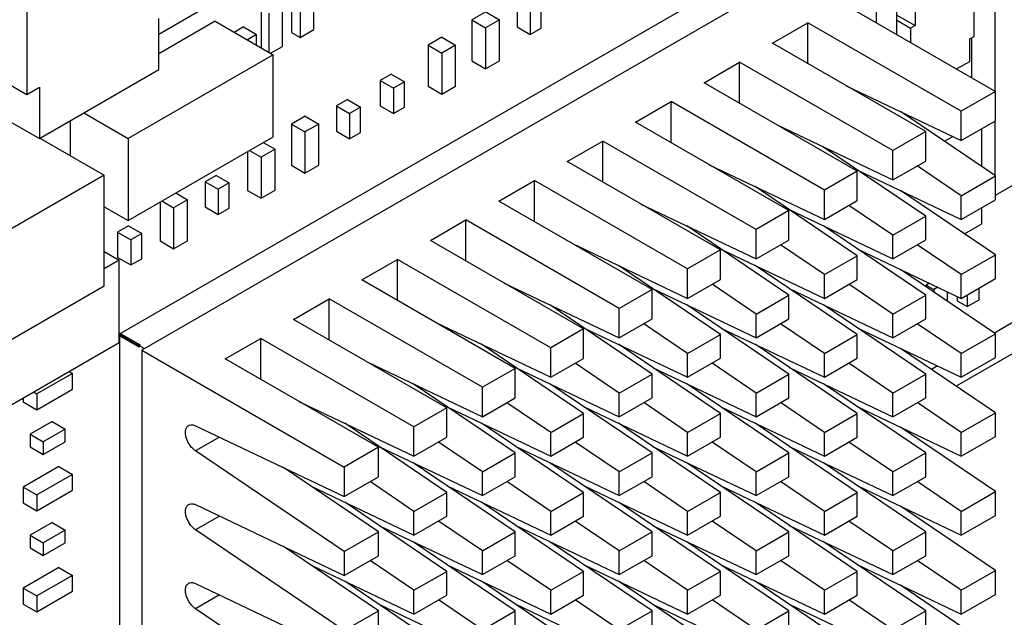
# Model space of a CAD drawing. Header units: inches. Extents: x 0 to 34, y 0 to 22.
# Tile 19 of 55: x 10.774 to 12.046, y 7.57 to 8.343. Entities that reach past the tile are written whole.
import ezdxf

# ---------------------------------------------------------------- set-up
doc = ezdxf.new("R2010")
doc.units = ezdxf.units.IN
doc.header["$LTSCALE"] = 1.87
doc.header["$MEASUREMENT"] = 0
doc.layers.get('0').update_dxf_attribs({"linetype": 'CONTINUOUS'})

msp = doc.modelspace()

# ---------------------------------------------------------------- linework, layer by layer
at = {"color": 7, "linetype": 'CONTINUOUS'}
for p, q in [((12.0336, 8.4242), (12.0336, 8.2506)), ((11.7727, 8.4013), (10.9312, 7.9154)), ((11.7727, 8.4013), (12.0343, 8.2502)), ((11.1246, 8.3794), (11.1246, 8.3263)), ((11.1359, 8.3729), (11.1359, 8.3198)), ((11.1536, 8.33), (11.1536, 8.3831)), ((11.907, 8.3237), (11.907, 8.3743)), ((12.0067, 8.3213), (12.0067, 8.3793)), ((10.7827, 8.3653), (10.7827, 8.2461)), ((11.6543, 8.3701), (10.904, 7.9369)), ((10.9532, 8.3241), (11.0189, 8.3621)), ((11.1133, 8.3084), (11.1133, 8.3615)), ((11.4163, 8.3662), (11.4163, 8.3335)), ((11.4474, 8.3319), (11.4474, 8.3645)), ((11.8802, 8.3588), (11.8802, 8.3392)), ((11.9304, 8.3641), (11.9304, 8.3352)), ((11.0857, 8.357), (11.0857, 8.3063)), ((11.0956, 8.3512), (11.0956, 8.3006)), ((11.3757, 8.3529), (11.3579, 8.3426)), ((11.3757, 8.3529), (11.3934, 8.3427)), ((11.4333, 8.3564), (11.4333, 8.3237)), ((11.907, 8.3486), (11.9304, 8.3352)), ((10.9532, 8.2784), (10.9532, 8.3445)), ((11.026, 8.3408), (10.9532, 8.2988)), ((11.026, 8.3408), (11.1009, 8.2976)), ((11.0628, 8.3335), (11.0507, 8.3265)), ((11.0628, 8.3335), (11.0797, 8.3237)), ((11.3579, 8.3426), (11.3579, 8.2896)), ((11.3579, 8.3426), (11.3756, 8.3324)), ((11.3934, 8.3427), (11.3756, 8.3324)), ((11.3934, 8.2897), (11.3934, 8.3427)), ((11.4163, 8.3335), (11.4333, 8.3237)), ((11.7462, 8.3125), (11.7921, 8.339)), ((11.7921, 8.2859), (11.7921, 8.339)), ((11.9901, 8.2247), (11.7921, 8.339)), ((11.907, 8.3421), (11.9247, 8.3319)), ((11.9304, 8.3352), (11.9247, 8.3319)), ((11.0797, 8.3237), (11.0677, 8.3167)), ((11.0797, 8.3098), (11.0797, 8.3237)), ((11.1246, 8.3263), (11.1359, 8.3198)), ((11.1359, 8.3198), (11.1536, 8.33)), ((11.3756, 8.3324), (11.3756, 8.2794)), ((11.4333, 8.3237), (11.4474, 8.3319)), ((11.9247, 8.3319), (11.9247, 8.3135)), ((12.0011, 8.318), (12.0067, 8.3213)), ((11.0978, 8.2994), (11.1133, 8.3084)), ((11.3192, 8.3203), (11.3013, 8.31)), ((11.3013, 8.31), (11.3013, 8.2569)), ((11.3013, 8.31), (11.319, 8.2998)), ((11.3368, 8.3101), (11.319, 8.2998)), ((11.3192, 8.3203), (11.3368, 8.3101)), ((11.3368, 8.257), (11.3368, 8.3101)), ((11.9442, 8.1982), (11.7462, 8.3125)), ((12.0011, 8.289), (12.0011, 8.318)), ((12.0032, 8.3192), (12.0032, 8.2682)), ((11.1009, 8.2976), (10.9136, 8.1894)), ((11.1009, 8.1914), (11.1009, 8.2976)), ((11.319, 8.2998), (11.319, 8.2467)), ((11.3579, 8.2896), (11.3756, 8.2794)), ((11.3756, 8.2794), (11.3934, 8.2897)), ((11.6578, 8.2614), (11.7038, 8.288)), ((11.7038, 8.2349), (11.7038, 8.288)), ((11.9017, 8.1737), (11.7038, 8.288)), ((11.9841, 8.2792), (12.0011, 8.289)), ((10.7325, 8.2751), (10.7827, 8.2461)), ((10.799, 8.1894), (10.9532, 8.2784)), ((11.2537, 8.2723), (11.2395, 8.2641)), ((11.2537, 8.2723), (11.2706, 8.2625)), ((11.2395, 8.2641), (11.2395, 8.2314)), ((11.2395, 8.2641), (11.2565, 8.2543)), ((11.2706, 8.2625), (11.2565, 8.2543)), ((11.2706, 8.2298), (11.2706, 8.2625)), ((11.3013, 8.2569), (11.319, 8.2467)), ((11.319, 8.2467), (11.3368, 8.257)), ((11.8558, 8.1471), (11.6578, 8.2614)), ((11.8414, 8.2575), (11.9901, 8.1867)), ((10.7827, 8.2461), (10.799, 8.2555)), ((10.799, 8.2555), (10.799, 8.1894)), ((11.2565, 8.2543), (11.2565, 8.2216)), ((12.0343, 8.2502), (11.9901, 8.2247)), ((12.0343, 8.2122), (12.0343, 8.2502)), ((11.1971, 8.2396), (11.183, 8.2314)), ((11.183, 8.2314), (11.183, 8.1988)), ((11.183, 8.2314), (11.1999, 8.2216)), ((11.1971, 8.2396), (11.2141, 8.2298)), ((11.2395, 8.2314), (11.2565, 8.2216)), ((11.5694, 8.2104), (11.6154, 8.237)), ((11.6154, 8.1839), (11.6154, 8.237)), ((11.8134, 8.1226), (11.6154, 8.237)), ((10.8563, 8.2224), (10.9136, 8.1894)), ((11.2141, 8.2298), (11.1999, 8.2216)), ((11.1999, 8.2216), (11.1999, 8.189)), ((11.2141, 8.1971), (11.2141, 8.2298)), ((11.2565, 8.2216), (11.2706, 8.2298)), ((12.0343, 8.1408), (11.9116, 8.224)), ((11.9901, 8.1867), (11.9901, 8.2247)), ((12.0343, 8.1159), (12.2175, 8.2217)), ((10.7488, 8.2183), (10.799, 8.1894)), ((10.8386, 8.2122), (10.8386, 8.1673)), ((11.1424, 8.2182), (11.1246, 8.2079)), ((11.1246, 8.2079), (11.1246, 8.1548)), ((11.1246, 8.2079), (11.1422, 8.1977)), ((11.1601, 8.208), (11.1422, 8.1977)), ((11.1424, 8.2182), (11.1601, 8.208)), ((11.1601, 8.1549), (11.1601, 8.208)), ((11.7674, 8.0961), (11.5694, 8.2104)), ((11.753, 8.2065), (11.9017, 8.1356)), ((11.9244, 8.2154), (11.9244, 8.2179)), ((11.9244, 8.2166), (11.9257, 8.2173)), ((11.9901, 8.1867), (12.0343, 8.2122)), ((12.0336, 8.2118), (12.0336, 8.1413)), ((11.1422, 8.1977), (11.1422, 8.1446)), ((11.183, 8.1988), (11.1999, 8.189)), ((11.1999, 8.189), (11.2141, 8.1971)), ((11.9442, 8.1982), (11.9017, 8.1737)), ((11.9442, 8.1601), (11.9442, 8.1982)), ((12.0166, 8.1528), (12.0166, 8.202)), ((10.7997, 8.1898), (10.8828, 8.1418)), ((10.9136, 8.0832), (11.1009, 8.1914)), ((10.9136, 8.1894), (10.9136, 8.0832)), ((11.0883, 8.1841), (11.1035, 8.1753)), ((11.481, 8.1594), (11.527, 8.1859)), ((11.527, 8.1328), (11.527, 8.1859)), ((11.725, 8.0716), (11.527, 8.1859)), ((11.9683, 8.1856), (11.9792, 8.1919)), ((11.068, 8.1724), (11.068, 8.1222)), ((11.0705, 8.1738), (11.0857, 8.165)), ((11.1035, 8.1753), (11.0857, 8.165)), ((11.1035, 8.1223), (11.1035, 8.1753)), ((11.9442, 8.0888), (11.8123, 8.1782)), ((11.9017, 8.1356), (11.9017, 8.1737)), ((11.0857, 8.165), (11.0857, 8.112)), ((11.679, 8.0451), (11.481, 8.1594)), ((11.6646, 8.1554), (11.8134, 8.0846)), ((11.9017, 8.1356), (11.9442, 8.1601)), ((11.1246, 8.1548), (11.1422, 8.1446)), ((11.1422, 8.1446), (11.1601, 8.1549)), ((11.8558, 8.1471), (11.8134, 8.1226)), ((11.8558, 8.1091), (11.8558, 8.1471)), ((11.8563, 8.1483), (11.9901, 8.0846)), ((11.9901, 8.1153), (11.9333, 8.1538)), ((10.8828, 8.1418), (10.6205, 7.9903)), ((10.8828, 7.9989), (10.8828, 8.1418)), ((11.0274, 8.1416), (11.0133, 8.1334)), ((11.0133, 8.1334), (11.0133, 8.1008)), ((11.0133, 8.1334), (11.0302, 8.1237)), ((11.0274, 8.1416), (11.0444, 8.1318)), ((11.0444, 8.1318), (11.0302, 8.1237)), ((11.0444, 8.0992), (11.0444, 8.1318)), ((11.3926, 8.1083), (11.4386, 8.1349)), ((11.4386, 8.0818), (11.4386, 8.1349)), ((11.6366, 8.0206), (11.4386, 8.1349)), ((11.9901, 8.1153), (12.0343, 8.1408)), ((12.0343, 8.1101), (12.0343, 8.1408)), ((10.9752, 8.1188), (10.9904, 8.11)), ((11.0302, 8.1237), (11.0302, 8.091)), ((11.068, 8.1222), (11.0857, 8.112)), ((11.0857, 8.112), (11.1035, 8.1223)), ((11.8558, 8.0377), (11.7239, 8.1272)), ((11.8134, 8.0846), (11.8134, 8.1226)), ((12.0343, 8.0388), (11.9116, 8.122)), ((10.9549, 8.1071), (10.9549, 8.0569)), ((10.9573, 8.1085), (10.9725, 8.0997)), ((10.9904, 8.11), (10.9725, 8.0997)), ((10.9904, 8.0569), (10.9904, 8.11)), ((11.5906, 7.994), (11.3926, 8.1083)), ((11.5762, 8.1044), (11.725, 8.0336)), ((11.8134, 8.0846), (11.8558, 8.1091)), ((11.9901, 8.0846), (11.9901, 8.1153)), ((11.9901, 8.0846), (12.0343, 8.1101)), ((10.8828, 8.101), (10.9136, 8.0832)), ((10.9725, 8.0997), (10.9725, 8.0467)), ((11.0133, 8.1008), (11.0302, 8.091)), ((11.0302, 8.091), (11.0444, 8.0992)), ((11.7674, 8.0961), (11.725, 8.0716)), ((11.7674, 8.058), (11.7674, 8.0961)), ((11.768, 8.0973), (11.9017, 8.0336)), ((11.9017, 8.0643), (11.8449, 8.1028)), ((12.0166, 8.0788), (12.0166, 8.0999)), ((11.3042, 8.0573), (11.3502, 8.0839)), ((11.3502, 8.0308), (11.3502, 8.0839)), ((11.5482, 7.9695), (11.3502, 8.0839)), ((11.9017, 8.0643), (11.9442, 8.0888)), ((11.9442, 8.0581), (11.9442, 8.0888)), ((11.9943, 8.0659), (12.0166, 8.0788)), ((10.9143, 8.0763), (10.9001, 8.0681)), ((10.9001, 8.0681), (10.9001, 8.0355)), ((10.9001, 8.0681), (10.9171, 8.0583)), ((10.9143, 8.0763), (10.9312, 8.0665)), ((10.9312, 8.0665), (10.9171, 8.0583)), ((10.9312, 8.0338), (10.9312, 8.0665)), ((11.7674, 7.9867), (11.6355, 8.0762)), ((11.725, 8.0336), (11.725, 8.0716)), ((11.9442, 7.9867), (11.8123, 8.0762)), ((10.9171, 8.0583), (10.9171, 8.0257)), ((10.9549, 8.0569), (10.9725, 8.0467)), ((10.9725, 8.0467), (10.9904, 8.0569)), ((11.5022, 7.943), (11.3042, 8.0573)), ((11.4878, 8.0534), (11.6366, 7.9825)), ((11.725, 8.0336), (11.7674, 8.058)), ((11.9017, 8.0336), (11.9017, 8.0643)), ((11.9017, 8.0336), (11.9442, 8.0581)), ((10.8828, 8.043), (10.9022, 8.0318)), ((11.679, 8.0451), (11.6366, 8.0206)), ((11.679, 8.007), (11.679, 8.0451)), ((11.6796, 8.0463), (11.8134, 7.9825)), ((11.8134, 8.0132), (11.7565, 8.0518)), ((11.8564, 8.0462), (11.9901, 7.9825)), ((11.9901, 8.0132), (11.9333, 8.0518)), ((10.9022, 8.0318), (10.8828, 8.0206)), ((10.9001, 8.0355), (10.9171, 8.0257)), ((10.9022, 7.9256), (10.9022, 8.0318)), ((10.9171, 8.0257), (10.9312, 8.0338)), ((11.2158, 8.0063), (11.2618, 8.0328)), ((11.2618, 7.9797), (11.2618, 8.0328)), ((11.4598, 7.9185), (11.2618, 8.0328)), ((11.8134, 8.0132), (11.8558, 8.0377)), ((11.8558, 8.007), (11.8558, 8.0377)), ((11.9901, 8.0132), (12.0343, 8.0388)), ((12.0343, 8.0081), (12.0343, 8.0388)), ((11.679, 7.9357), (11.5471, 8.0251)), ((11.6366, 7.9825), (11.6366, 8.0206)), ((11.8558, 7.9357), (11.7239, 8.0252)), ((12.0343, 7.9367), (11.9116, 8.0199)), ((11.9156, 8.018), (11.915, 8.0177)), ((11.4138, 7.892), (11.2158, 8.0063)), ((11.3995, 8.0023), (11.5482, 7.9315)), ((11.6366, 7.9825), (11.679, 8.007)), ((11.8134, 7.9825), (11.8134, 8.0132)), ((11.8134, 7.9825), (11.8558, 8.007)), ((11.9901, 7.9825), (11.9901, 8.0132)), ((11.9901, 7.9825), (12.0343, 8.0081)), ((10.6205, 7.8474), (10.8828, 7.9989)), ((11.5906, 7.994), (11.5482, 7.9695)), ((11.5906, 7.956), (11.5906, 7.994)), ((11.5912, 7.9952), (11.725, 7.9315)), ((11.725, 7.9622), (11.6681, 8.0007)), ((11.768, 7.9952), (11.9017, 7.9315)), ((11.9017, 7.9622), (11.8449, 8.0008)), ((11.949, 8.0022), (11.9449, 7.9998)), ((11.9449, 7.9998), (11.9449, 7.9974)), ((11.9449, 7.9998), (11.9548, 7.9941)), ((11.9598, 7.997), (11.9548, 7.9941)), ((11.9548, 7.9941), (11.9548, 7.9907)), ((11.9725, 7.9787), (11.9725, 7.991)), ((12.0131, 7.9808), (12.0131, 7.9958)), ((11.1275, 7.9552), (11.1734, 7.9818)), ((11.1734, 7.9287), (11.1734, 7.9818)), ((11.3714, 7.8675), (11.1734, 7.9818)), ((11.725, 7.9622), (11.7674, 7.9867)), ((11.7674, 7.956), (11.7674, 7.9867)), ((11.9017, 7.9622), (11.9442, 7.9867)), ((11.9442, 7.956), (11.9442, 7.9867)), ((11.9848, 7.9851), (11.9848, 7.9792)), ((11.9848, 7.9792), (11.9976, 7.9718)), ((11.9976, 7.9868), (11.9976, 7.9718)), ((11.9976, 7.9718), (12.0131, 7.9808)), ((11.5906, 7.8846), (11.4587, 7.9741)), ((11.5482, 7.9315), (11.5482, 7.9695)), ((11.7674, 7.8846), (11.6355, 7.9741)), ((11.9442, 7.8846), (11.8123, 7.9741)), ((11.3254, 7.8409), (11.1275, 7.9552)), ((11.5482, 7.9315), (11.5906, 7.956)), ((11.725, 7.9315), (11.725, 7.9622)), ((11.725, 7.9315), (11.7674, 7.956)), ((11.9017, 7.9315), (11.9017, 7.9622)), ((11.9017, 7.9315), (11.9442, 7.956)), ((12.0647, 7.9559), (12.033, 7.9376)), ((11.3111, 7.9513), (11.4598, 7.8805)), ((11.5022, 7.943), (11.4598, 7.9185)), ((11.5022, 7.9049), (11.5022, 7.943)), ((11.5028, 7.9442), (11.6366, 7.8805)), ((11.6366, 7.9112), (11.5798, 7.9497)), ((11.6796, 7.9442), (11.8134, 7.8805)), ((11.8134, 7.9112), (11.7565, 7.9497)), ((11.8564, 7.9442), (11.9901, 7.8805)), ((11.9901, 7.9112), (11.9333, 7.9497)), ((10.9022, 7.9379), (10.9291, 7.9224)), ((10.9022, 7.9363), (10.9277, 7.9216)), ((10.9022, 7.9346), (10.9277, 7.9199)), ((10.9026, 7.9344), (10.9026, 7.0681)), ((11.0391, 7.9042), (11.085, 7.9307)), ((11.085, 7.8777), (11.085, 7.9307)), ((11.283, 7.8164), (11.085, 7.9307)), ((11.6366, 7.9112), (11.679, 7.9357)), ((11.679, 7.905), (11.679, 7.9357)), ((11.8134, 7.9112), (11.8558, 7.9357)), ((11.8558, 7.905), (11.8558, 7.9357)), ((12.0994, 7.9359), (11.9836, 7.8691)), ((11.9901, 7.9112), (12.0343, 7.9367)), ((12.0343, 7.906), (12.0343, 7.9367)), ((10.7149, 7.8175), (10.9022, 7.9256)), ((10.9291, 7.9224), (10.9277, 7.9216)), ((10.9277, 7.9216), (10.9277, 7.9199)), ((10.9277, 7.9199), (10.9291, 7.9207)), ((10.9291, 7.9207), (10.9291, 7.9224)), ((10.9291, 7.9207), (10.9348, 7.9175)), ((10.9312, 7.9154), (10.9312, 6.952)), ((10.9312, 7.9154), (11.1929, 7.7644)), ((11.5022, 7.8336), (11.3703, 7.9231)), ((11.4598, 7.8805), (11.4598, 7.9185)), ((11.679, 7.8336), (11.5471, 7.9231)), ((11.8558, 7.8336), (11.7239, 7.9231)), ((12.0343, 7.8346), (11.9116, 7.9179)), ((11.9143, 7.916), (11.9149, 7.9163)), ((11.2371, 7.7899), (11.0391, 7.9042)), ((11.4598, 7.8805), (11.5022, 7.9049)), ((11.6366, 7.8805), (11.6366, 7.9112)), ((11.6366, 7.8805), (11.679, 7.905)), ((11.8134, 7.8805), (11.8134, 7.9112)), ((11.8134, 7.8805), (11.8558, 7.905)), ((11.9901, 7.8805), (11.9901, 7.9112)), ((11.9901, 7.8805), (12.0343, 7.906)), ((10.8373, 7.8881), (10.8418, 7.8855)), ((11.2227, 7.9003), (11.3714, 7.8294)), ((11.4138, 7.892), (11.3714, 7.8675)), ((11.4138, 7.8539), (11.4138, 7.892)), ((11.4144, 7.8932), (11.5482, 7.8294)), ((11.5482, 7.8601), (11.4914, 7.8987)), ((11.5912, 7.8931), (11.725, 7.8294)), ((11.725, 7.8601), (11.6681, 7.8987)), ((11.768, 7.8931), (11.9017, 7.8294)), ((11.9017, 7.8601), (11.8449, 7.8987)), ((11.9594, 7.8951), (11.9517, 7.8907)), ((10.8418, 7.8855), (10.7958, 7.859)), ((10.8418, 7.8649), (10.8418, 7.8855)), ((11.5482, 7.8601), (11.5906, 7.8846)), ((11.5906, 7.8539), (11.5906, 7.8846)), ((11.725, 7.8601), (11.7674, 7.8846)), ((11.7674, 7.8539), (11.7674, 7.8846)), ((11.9017, 7.8601), (11.9442, 7.8846)), ((11.9442, 7.8539), (11.9442, 7.8846)), ((10.7958, 7.8384), (10.8418, 7.8649)), ((11.4138, 7.7826), (11.2819, 7.872)), ((11.3714, 7.8294), (11.3714, 7.8675)), ((11.5906, 7.7826), (11.4587, 7.8721)), ((11.7674, 7.7826), (11.6355, 7.8721)), ((11.9442, 7.7826), (11.8123, 7.8721)), ((10.7781, 7.854), (10.7781, 7.8486)), ((10.7913, 7.8616), (10.7958, 7.859)), ((10.7958, 7.859), (10.7958, 7.8384)), ((11.3714, 7.8294), (11.4138, 7.8539)), ((11.5482, 7.8294), (11.5482, 7.8601)), ((11.5482, 7.8294), (11.5906, 7.8539)), ((11.725, 7.8294), (11.725, 7.8601)), ((11.725, 7.8294), (11.7674, 7.8539)), ((11.9017, 7.8294), (11.9017, 7.8601)), ((11.9017, 7.8294), (11.9442, 7.8539)), ((10.7781, 7.8486), (10.7958, 7.8384)), ((11.1343, 7.8492), (11.283, 7.7784)), ((11.3254, 7.8409), (11.283, 7.8164)), ((11.3254, 7.8029), (11.3254, 7.8409)), ((11.326, 7.8421), (11.4598, 7.7784)), ((11.4598, 7.8091), (11.403, 7.8476)), ((11.5029, 7.8421), (11.6366, 7.7784)), ((11.6366, 7.8091), (11.5798, 7.8477)), ((11.6796, 7.8421), (11.8134, 7.7784)), ((11.8134, 7.8091), (11.7565, 7.8477)), ((11.8564, 7.8421), (11.9901, 7.7784)), ((11.9901, 7.8091), (11.9333, 7.8477)), ((11.4598, 7.8091), (11.5022, 7.8336)), ((11.5022, 7.8029), (11.5022, 7.8336)), ((11.6366, 7.8091), (11.679, 7.8336)), ((11.679, 7.8029), (11.679, 7.8336)), ((11.8134, 7.8091), (11.8558, 7.8336)), ((11.8558, 7.8029), (11.8558, 7.8336)), ((11.9901, 7.8091), (12.0343, 7.8346)), ((12.0343, 7.8039), (12.0343, 7.8346)), ((10.8153, 7.8232), (10.787, 7.8068)), ((10.8322, 7.8134), (10.804, 7.797)), ((10.8153, 7.8232), (10.8322, 7.8134)), ((10.8322, 7.7971), (10.8322, 7.8134)), ((11.0007, 7.8179), (11.1929, 7.7263)), ((11.3254, 7.7315), (11.1935, 7.821)), ((11.283, 7.7784), (11.283, 7.8164)), ((11.5022, 7.7315), (11.3703, 7.821)), ((11.679, 7.7315), (11.5471, 7.821)), ((11.8558, 7.7315), (11.7239, 7.821)), ((12.0343, 7.7326), (11.9116, 7.8158)), ((10.787, 7.8068), (10.787, 7.7905)), ((10.787, 7.8068), (10.804, 7.797)), ((11.0316, 7.8032), (11.0007, 7.7853)), ((11.283, 7.7784), (11.3254, 7.8029)), ((11.4598, 7.7784), (11.4598, 7.8091)), ((11.4598, 7.7784), (11.5022, 7.8029)), ((11.6366, 7.7784), (11.6366, 7.8091)), ((11.6366, 7.7784), (11.679, 7.8029)), ((11.8134, 7.7784), (11.8134, 7.8091)), ((11.8134, 7.7784), (11.8558, 7.8029)), ((11.9901, 7.7784), (11.9901, 7.8091)), ((11.9901, 7.7784), (12.0343, 7.8039)), ((10.787, 7.7905), (10.804, 7.7807)), ((10.804, 7.7807), (10.8322, 7.7971)), ((10.804, 7.797), (10.804, 7.7807)), ((11.2371, 7.7899), (11.1929, 7.7644)), ((11.2371, 7.7518), (11.2371, 7.7899)), ((11.2376, 7.7911), (11.3714, 7.7274)), ((11.3714, 7.7581), (11.3146, 7.7966)), ((11.4145, 7.7911), (11.5482, 7.7274)), ((11.5482, 7.7581), (11.4914, 7.7966)), ((11.5912, 7.7911), (11.725, 7.7274)), ((11.725, 7.7581), (11.6681, 7.7966)), ((11.768, 7.7911), (11.9017, 7.7274)), ((11.9017, 7.7581), (11.8449, 7.7966)), ((11.1929, 7.655), (11.0007, 7.7853)), ((11.3714, 7.7581), (11.4138, 7.7826)), ((11.4138, 7.7519), (11.4138, 7.7826)), ((11.5482, 7.7581), (11.5906, 7.7826)), ((11.5906, 7.7519), (11.5906, 7.7826)), ((11.725, 7.7581), (11.7674, 7.7826)), ((11.7674, 7.7519), (11.7674, 7.7826)), ((11.9017, 7.7581), (11.9442, 7.7826)), ((11.9442, 7.7519), (11.9442, 7.7826)), ((10.8241, 7.7651), (10.7781, 7.7386)), ((10.8241, 7.7651), (10.8418, 7.7549)), ((11.2371, 7.6805), (11.1144, 7.7637)), ((11.1929, 7.7644), (11.1929, 7.7263)), ((11.4138, 7.6805), (11.2819, 7.77)), ((11.5906, 7.6805), (11.4587, 7.77)), ((11.7674, 7.6805), (11.6355, 7.77)), ((11.9442, 7.6805), (11.8123, 7.77)), ((10.8418, 7.7549), (10.7958, 7.7283)), ((10.8418, 7.7343), (10.8418, 7.7549)), ((11.1929, 7.7263), (11.2371, 7.7518)), ((11.3714, 7.7274), (11.3714, 7.7581)), ((11.3714, 7.7274), (11.4138, 7.7519)), ((11.5482, 7.7274), (11.5482, 7.7581)), ((11.5482, 7.7274), (11.5906, 7.7519)), ((11.725, 7.7274), (11.725, 7.7581)), ((11.725, 7.7274), (11.7674, 7.7519)), ((11.9017, 7.7274), (11.9017, 7.7581)), ((11.9017, 7.7274), (11.9442, 7.7519)), ((10.7781, 7.7386), (10.7781, 7.718)), ((10.7781, 7.7386), (10.7958, 7.7283)), ((11.1493, 7.74), (11.283, 7.6763)), ((11.283, 7.707), (11.2262, 7.7456)), ((11.3261, 7.74), (11.4598, 7.6763)), ((11.4598, 7.707), (11.403, 7.7456)), ((11.5029, 7.74), (11.6366, 7.6763)), ((11.6366, 7.707), (11.5798, 7.7456)), ((11.6796, 7.74), (11.8134, 7.6764)), ((11.8134, 7.7071), (11.7565, 7.7456)), ((11.8564, 7.7401), (11.9901, 7.6764)), ((11.9901, 7.7071), (11.9333, 7.7456)), ((10.7958, 7.7078), (10.8418, 7.7343)), ((10.7958, 7.7283), (10.7958, 7.7078)), ((11.283, 7.707), (11.3254, 7.7315)), ((11.3254, 7.7008), (11.3254, 7.7315)), ((11.4598, 7.707), (11.5022, 7.7315)), ((11.5022, 7.7008), (11.5022, 7.7315)), ((11.6366, 7.707), (11.679, 7.7315)), ((11.679, 7.7008), (11.679, 7.7315)), ((11.8134, 7.7071), (11.8558, 7.7315)), ((11.8558, 7.7008), (11.8558, 7.7315)), ((11.9901, 7.7071), (12.0343, 7.7326)), ((12.0343, 7.7019), (12.0343, 7.7326)), ((10.7781, 7.718), (10.7958, 7.7078)), ((11.0007, 7.7158), (11.1929, 7.6243)), ((11.3254, 7.6295), (11.1935, 7.7189)), ((11.5022, 7.6295), (11.3703, 7.719)), ((11.679, 7.6295), (11.5471, 7.719)), ((11.8558, 7.6295), (11.7239, 7.719)), ((12.0343, 7.6305), (11.9116, 7.7137)), ((11.0316, 7.7011), (11.0007, 7.6833)), ((11.283, 7.6763), (11.283, 7.707)), ((11.283, 7.6763), (11.3254, 7.7008)), ((11.4598, 7.6763), (11.4598, 7.707)), ((11.4598, 7.6763), (11.5022, 7.7008)), ((11.6366, 7.6763), (11.6366, 7.707)), ((11.6366, 7.6763), (11.679, 7.7008)), ((11.8134, 7.6764), (11.8134, 7.7071)), ((11.8134, 7.6764), (11.8558, 7.7008)), ((11.9901, 7.6764), (11.9901, 7.7071)), ((11.9901, 7.6764), (12.0343, 7.7019)), ((10.8153, 7.6925), (10.787, 7.6762)), ((10.8153, 7.6925), (10.8322, 7.6827)), ((11.2377, 7.689), (11.3714, 7.6253)), ((11.3714, 7.656), (11.3146, 7.6945)), ((11.4145, 7.689), (11.5482, 7.6253)), ((11.5482, 7.656), (11.4914, 7.6946)), ((11.5912, 7.689), (11.725, 7.6253)), ((11.725, 7.656), (11.6681, 7.6946)), ((11.768, 7.689), (11.9017, 7.6253)), ((11.9017, 7.656), (11.8449, 7.6946)), ((10.787, 7.6762), (10.787, 7.6599)), ((10.787, 7.6762), (10.804, 7.6664)), ((10.8322, 7.6827), (10.804, 7.6664)), ((10.8322, 7.6664), (10.8322, 7.6827)), ((11.1929, 7.5529), (11.0007, 7.6833)), ((11.1929, 7.655), (11.2371, 7.6805)), ((11.2371, 7.6498), (11.2371, 7.6805)), ((11.3714, 7.656), (11.4138, 7.6805)), ((11.4138, 7.6498), (11.4138, 7.6805)), ((11.5482, 7.656), (11.5906, 7.6805)), ((11.5906, 7.6498), (11.5906, 7.6805)), ((11.725, 7.656), (11.7674, 7.6805)), ((11.7674, 7.6498), (11.7674, 7.6805)), ((11.9017, 7.656), (11.9442, 7.6805)), ((11.9442, 7.6498), (11.9442, 7.6805)), ((10.787, 7.6599), (10.804, 7.6501)), ((10.804, 7.6501), (10.8322, 7.6664)), ((10.804, 7.6664), (10.804, 7.6501)), ((11.2371, 7.5784), (11.1144, 7.6617)), ((11.4138, 7.5784), (11.2819, 7.6679)), ((11.5906, 7.5784), (11.4587, 7.6679)), ((11.7674, 7.5785), (11.6355, 7.6679)), ((11.9442, 7.5785), (11.8123, 7.6679)), ((11.1929, 7.655), (11.1929, 7.6243)), ((11.1929, 7.6243), (11.2371, 7.6498)), ((11.3714, 7.6253), (11.3714, 7.656)), ((11.3714, 7.6253), (11.4138, 7.6498)), ((11.5482, 7.6253), (11.5482, 7.656)), ((11.5482, 7.6253), (11.5906, 7.6498)), ((11.725, 7.6253), (11.725, 7.656)), ((11.725, 7.6253), (11.7674, 7.6498)), ((11.9017, 7.6253), (11.9017, 7.656)), ((11.9017, 7.6253), (11.9442, 7.6498)), ((10.8241, 7.6345), (10.7781, 7.6079)), ((10.8241, 7.6345), (10.8418, 7.6242)), ((11.1493, 7.638), (11.283, 7.5743)), ((11.283, 7.605), (11.2262, 7.6435)), ((11.3261, 7.638), (11.4598, 7.5743)), ((11.4598, 7.605), (11.403, 7.6435)), ((11.5029, 7.638), (11.6366, 7.5743)), ((11.6366, 7.605), (11.5798, 7.6435)), ((11.6796, 7.638), (11.8134, 7.5743)), ((11.8134, 7.605), (11.7565, 7.6435)), ((11.8564, 7.638), (11.9901, 7.5743)), ((11.9901, 7.605), (11.9333, 7.6436)), ((10.8418, 7.6242), (10.7958, 7.5977)), ((10.8418, 7.6037), (10.8418, 7.6242)), ((11.283, 7.605), (11.3254, 7.6295)), ((11.3254, 7.5988), (11.3254, 7.6295)), ((11.4598, 7.605), (11.5022, 7.6295)), ((11.5022, 7.5988), (11.5022, 7.6295)), ((11.6366, 7.605), (11.679, 7.6295)), ((11.679, 7.5988), (11.679, 7.6295)), ((11.8134, 7.605), (11.8558, 7.6295)), ((11.8558, 7.5988), (11.8558, 7.6295)), ((11.9901, 7.605), (12.0343, 7.6305)), ((12.0343, 7.5998), (12.0343, 7.6305)), ((11.0007, 7.6137), (11.1929, 7.5222)), ((11.3254, 7.5274), (11.1935, 7.6169)), ((11.5022, 7.5274), (11.3703, 7.6169)), ((11.679, 7.5274), (11.5471, 7.6169)), ((11.8558, 7.5274), (11.7239, 7.6169)), ((12.0343, 7.5285), (11.9116, 7.6117)), ((10.7781, 7.6079), (10.7781, 7.5873)), ((10.7781, 7.6079), (10.7958, 7.5977)), ((10.7958, 7.5771), (10.8418, 7.6037)), ((10.7958, 7.5977), (10.7958, 7.5771)), ((11.0316, 7.599), (11.0007, 7.5812)), ((11.283, 7.5743), (11.283, 7.605)), ((11.283, 7.5743), (11.3254, 7.5988)), ((11.4598, 7.5743), (11.4598, 7.605)), ((11.4598, 7.5743), (11.5022, 7.5988)), ((11.6366, 7.5743), (11.6366, 7.605)), ((11.6366, 7.5743), (11.679, 7.5988)), ((11.8134, 7.5743), (11.8134, 7.605)), ((11.8134, 7.5743), (11.8558, 7.5988)), ((11.9901, 7.5743), (11.9901, 7.605)), ((11.9901, 7.5743), (12.0343, 7.5998)), ((10.7781, 7.5873), (10.7958, 7.5771)), ((11.2377, 7.5869), (11.3714, 7.5232)), ((11.3714, 7.5539), (11.3146, 7.5925)), ((11.4145, 7.5869), (11.5482, 7.5232)), ((11.5482, 7.554), (11.4914, 7.5925)), ((11.5912, 7.587), (11.725, 7.5233)), ((11.725, 7.554), (11.6681, 7.5925)), ((11.768, 7.587), (11.9017, 7.5233)), ((11.9017, 7.554), (11.8449, 7.5925)), ((11.1929, 7.4509), (11.0007, 7.5812)), ((11.1929, 7.5529), (11.2371, 7.5784)), ((11.2371, 7.5477), (11.2371, 7.5784)), ((11.3714, 7.5539), (11.4138, 7.5784)), ((11.4138, 7.5477), (11.4138, 7.5784)), ((11.5482, 7.554), (11.5906, 7.5784)), ((11.5906, 7.5477), (11.5906, 7.5784)), ((11.725, 7.554), (11.7674, 7.5785)), ((11.7674, 7.5478), (11.7674, 7.5785)), ((11.9017, 7.554), (11.9442, 7.5785)), ((11.9442, 7.5478), (11.9442, 7.5785))]:
    msp.add_line(p, q, dxfattribs=at)
for points, knots in [([(11.0007, 7.7853), (10.9992, 7.7863), (10.9964, 7.7888), (10.9929, 7.7933), (10.9901, 7.7984), (10.9883, 7.8037), (10.9876, 7.8088), (10.9881, 7.8133), (10.9897, 7.8165), (10.9913, 7.8178), (10.992, 7.8182)], [0, 0, 0, 0, 0.139417, 0.29031, 0.444359, 0.592669, 0.727412, 0.843706, 0.942117, 1, 1, 1, 1]), ([(10.992, 7.8182), (10.9923, 7.8184), (10.9938, 7.8191), (10.9969, 7.8193), (10.9994, 7.8185), (11.0007, 7.8179)], [0, 0, 0, 0, 0.132347, 0.531801, 1, 1, 1, 1]), ([(11.0007, 7.6833), (10.9992, 7.6843), (10.9964, 7.6867), (10.9929, 7.6912), (10.9901, 7.6963), (10.9883, 7.7016), (10.9876, 7.7067), (10.9881, 7.7112), (10.9897, 7.7145), (10.9913, 7.7158), (10.992, 7.7161)], [0, 0, 0, 0, 0.139417, 0.29031, 0.444359, 0.592669, 0.727412, 0.843706, 0.942117, 1, 1, 1, 1]), ([(10.992, 7.7161), (10.9923, 7.7163), (10.9938, 7.717), (10.9969, 7.7173), (10.9994, 7.7164), (11.0007, 7.7158)], [0, 0, 0, 0, 0.132347, 0.531801, 1, 1, 1, 1]), ([(11.0007, 7.5812), (10.9992, 7.5822), (10.9964, 7.5847), (10.9929, 7.5892), (10.9901, 7.5943), (10.9883, 7.5996), (10.9876, 7.6047), (10.9881, 7.6092), (10.9897, 7.6124), (10.9913, 7.6137), (10.992, 7.6141)], [0, 0, 0, 0, 0.139417, 0.29031, 0.444359, 0.592669, 0.727412, 0.843706, 0.942117, 1, 1, 1, 1]), ([(10.992, 7.6141), (10.9923, 7.6143), (10.9938, 7.615), (10.9969, 7.6152), (10.9994, 7.6144), (11.0007, 7.6137)], [0, 0, 0, 0, 0.132347, 0.531801, 1, 1, 1, 1])]:
    msp.add_open_spline(points, degree=3, knots=knots, dxfattribs=at)

doc.saveas('drawing.dxf')
